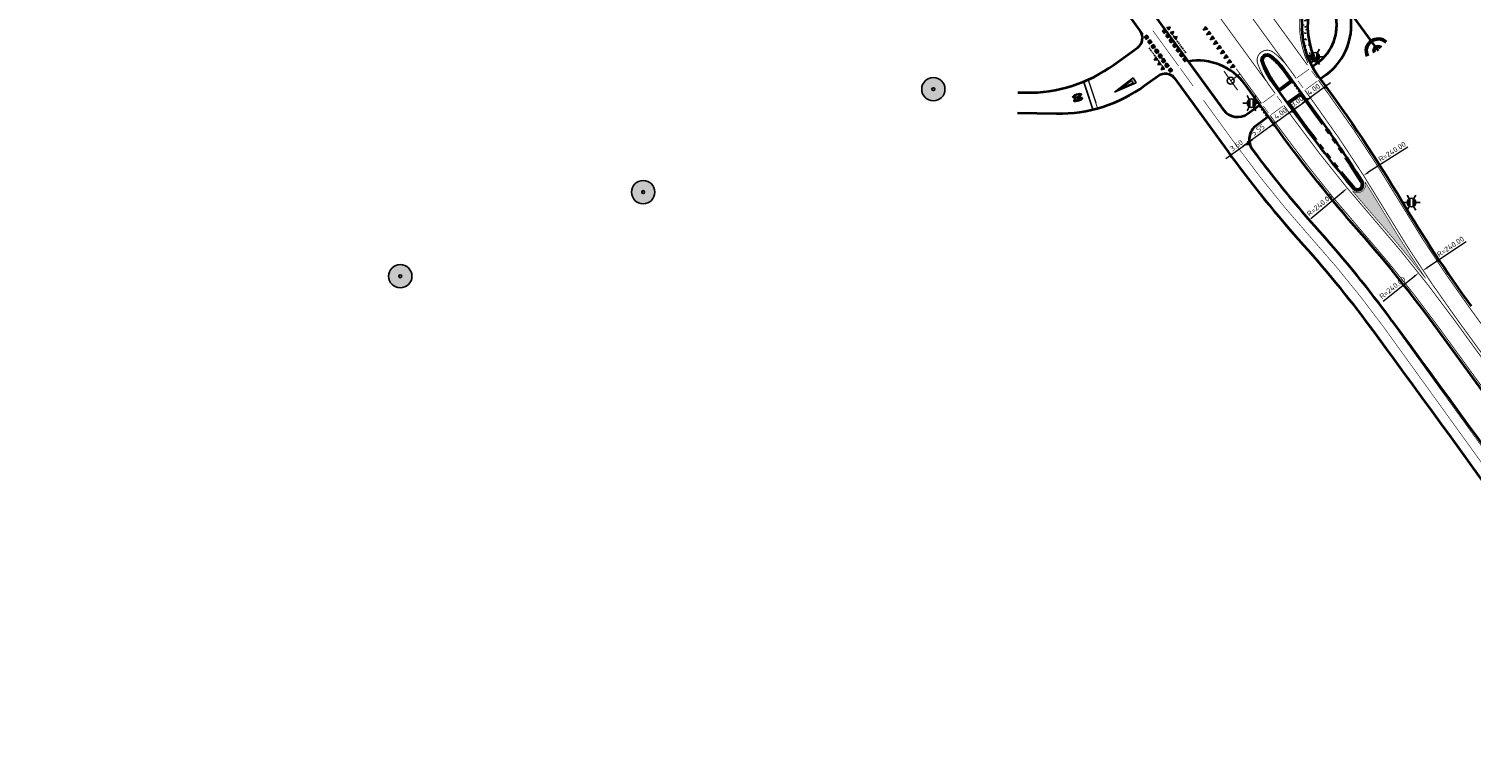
# Model space of a CAD drawing. Header units: metres. Extents: x 101623 to 104606, y 400821 to 405824.
# Tile 32 of 46: x 102924 to 103171, y 403768 to 403892. Entities that reach past the tile are written whole.
import ezdxf
from ezdxf.enums import TextEntityAlignment as Align

# ---------------------------------------------------------------- set-up
doc = ezdxf.new("R2010")
doc.units = ezdxf.units.M
doc.header["$LTSCALE"] = 0.5
for name, pattern in [('HIDDEN', [0.375, 0.25, -0.125]), ('VH-RWSBAND-SO', [24, 10, -2, 2, -2, 2, -2, 2, -2]), ('VW-1-1_STREEP', [2, 1, -1]), ('VW-3-3_STREEP', [6, 3, -3]), ('VW-30-270_STREEP', [3, 0.3, -2.7]), ('VW-5050_STREEP', [1, 0.5, -0.5])]:
    doc.linetypes.add(name, pattern=pattern)
doc.layers.get('Defpoints').update_dxf_attribs({"color": 4})
doc.layers.add('000___Hulplijn', color=150, linetype='Continuous', lineweight=13, plot=False)
doc.layers.add('_hulplijn voor arcering', color=1, linetype='HIDDEN', plot=False)
for name, color, linetype, lineweight in [('B-WE-GR-BOOM-A', 63, 'Continuous', 25), ('B-WE-GR-BOOM-S', 253, 'Continuous', 25), ('N-WE-GW-GRONDWERKLIJN-G', 90, 'Continuous', 50), ('N-WE-IE-MEUBILAIR_WEGMEUBILAIR_LICHTMAST-S-500', 7, 'Continuous', 25), ('N-WE-VH-KANTOPSLUITING_TROTTOIRBAND_RWS-G', 210, 'VH-RWSBAND-SO', 35), ('N-WE-VH-KANTVERHARDING-G', 210, 'Continuous', 35), ('N-WE-VH-KANTVERHARDING-G_2', 4, 'Continuous', 35), ('N-WE-VW-BEWEGWIJZERING_DRAAGCONSTRUCTIE-S', 10, 'Continuous', 25), ('N-WE-VW-MARKERING_DWARS-S', 7, 'Continuous', 25), ('N-WE-VW-MARKERING_DWARS_OVERSTEEK_KANALISATIESTREEP50_010-G', 7, 'VW-5050_STREEP', 13), ('N-WE-VW-MARKERING_DWARS_STOPSTREEP_030-G', 7, 'Continuous', 25), ('N-WE-VW-MARKERING_LANGS_STREEP_11_015-G', 7, 'VW-1-1_STREEP', 35), ('N-WE-VW-MARKERING_LANGS_STREEP_30270_010-G', 7, 'VW-30-270_STREEP', 13), ('N-WE-VW-MARKERING_LANGS_STREEP_33_015-G', 7, 'VW-3-3_STREEP', 13), ('N-WE-VW-MARKERING_LANGS_STREEP_DOORGETROKKEN_010-G', 7, 'Continuous', 13), ('N-WE-VW-MARKERING_LANGS_STREEP_DOORGETROKKEN_015-G', 7, 'Continuous', 13), ('N-WE-VW-MARKERING_SYMBOOL-S', 7, 'Continuous', 25), ('N-WE-VW-MARKERING_VERKEERSTEKEN-S', 7, 'Continuous', 25), ('N-WE-WH-DUIKER-G', 150, 'Continuous', 35), ('X-XX-AL-M', 7, 'Continuous', 18), ('X-XX-AL_BINDEND-M', 10, 'Continuous', 18)]:
    doc.layers.add(name, color=color, linetype=linetype, lineweight=lineweight)
doc.layers.add('N-WE-VH-GESLOTENVERHARDING_BETON-A-500', color=7, linetype='Continuous', lineweight=18, true_color=0xcc0000)
doc.styles.add('NLCS-ISO', font='NLCS-ISO.ttf')
doc.styles.add('NLCS-ISO-M500-T18', font='NLCS-ISO.ttf', dxfattribs={"height": 0.9})
doc.dimstyles.new('NLCS-M500-T18-PIJL_L2_H2', dxfattribs={"dimscale": 0.5, "dimtxt": 2.5, "dimasz": 1.8, "dimexe": 2, "dimexo": 2, "dimgap": 0.7, "dimtad": 1, "dimzin": 0, "dimdsep": 46, "dimtxsty": 'NLCS-ISO-M500-T18', "dimcen": 0, "dimdle": 2, "dimclrd": 256, "dimclre": 256, "dimclrt": 256, "dimazin": 0, "dimtfac": 1, "dimtdec": 3, "dimtofl": 0, "dimtmove": 0, "dimatfit": 3, "dimfxl": 2, "dimfxlon": 1, "dimtfillclr": 256, "dimtolj": 1, "dimtzin": 0, "dimlwd": -1, "dimlwe": -1, "dimarcsym": 0})
doc.dimstyles.new('NLCS-M500-T18-SCHRAP_L2_H2', dxfattribs={"dimscale": 0.5, "dimtxt": 2.5, "dimasz": 1.008, "dimexe": 2, "dimexo": 2, "dimgap": 0.7, "dimtad": 1, "dimzin": 0, "dimdsep": 46, "dimtxsty": 'NLCS-ISO-M500-T18', "dimblk": 'OBLIQUE', "dimcen": 0, "dimdle": 2, "dimclrd": 256, "dimclre": 256, "dimclrt": 256, "dimazin": 0, "dimtfac": 1, "dimtdec": 3, "dimtofl": 0, "dimtmove": 0, "dimatfit": 3, "dimldrblk": 'OBLIQUE', "dimfxl": 2, "dimfxlon": 1, "dimtfillclr": 256, "dimtolj": 1, "dimtzin": 0, "dimlwd": -1, "dimlwe": -1, "dimarcsym": 0})

# ---------------------------------------------------------------- blocks, each defined once
blk = doc.blocks.new('_Oblique')
at = {"color": 0, "linetype": 'ByBlock', "lineweight": -2}
blk.add_line((-0.5, -0.5), (0.5, 0.5), dxfattribs=at)
blk = doc.blocks.new('*D92')
at = {"layer": 'Defpoints', "color": 0, "transparency": 16777216}
for p in [(103132.76, 403872.94), (103129.84, 403870.82), (103130.1, 403870.46)]:
    blk.add_point(p, dxfattribs=at)
at = {"layer": 'X-XX-AL_BINDEND-M', "transparency": 16777216}
for p, q in [((103133.82, 403873.17), (103129.29, 403869.88)), ((103133.01, 403872.58), (103133.6, 403871.77)), ((103130.1, 403870.46), (103130.69, 403869.65))]:
    blk.add_line(p, q, dxfattribs=at)
at = {"layer": 'X-XX-AL_BINDEND-M', "transparency": 16777216, "xscale": 0.504, "yscale": 0.504, "zscale": 0.504}
for p, rotation in [((103133.01, 403872.58), 36.01054007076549), ((103130.1, 403870.46), 216.0105400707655)]:
    blk.add_blockref('_Oblique', p, dxfattribs=dict(at, rotation=rotation))
at = {"layer": 'X-XX-AL_BINDEND-M', "transparency": 16777216, "insert": (103131.09, 403872.17), "char_height": 0.9, "attachment_point": 5, "rotation": 36.0105, "style": 'NLCS-ISO-M500-T18'}
blk.add_mtext('\\A1;3.60', dxfattribs=at)
blk = doc.blocks.new('N-SVW-MARKERING_SYMBOOL_60_1.6')
h = blk.add_hatch(color=256)
edge = h.paths.add_edge_path()
edge.add_ellipse((-0.33, 0.78), major_axis=(0, 0.82), ratio=0.336382, start_angle=303.6959, end_angle=474.2814)
edge.add_ellipse((-0.33, 0.49), major_axis=(0, 0.489), ratio=0.505908, start_angle=95.6444, end_angle=402.9072)
edge.add_ellipse((-0.33, 0.76), major_axis=(0, 0.558), ratio=0.305832, start_angle=322.9921, end_angle=440.7858, ccw=False)
edge.add_line((-0.23, 1.2), (-0.1, 1.23))
edge = h.paths.add_edge_path(flags=16)
edge.add_ellipse((-0.33, 0.49), major_axis=(0, -0.289), ratio=0.449292, start_angle=0, end_angle=360)
edge = h.paths.add_edge_path()
edge.add_ellipse((0.33, 0.78), major_axis=(0, 0.82), ratio=0.336382, start_angle=0, end_angle=360)
edge = h.paths.add_edge_path(flags=16)
edge.add_ellipse((0.32, 0.76), major_axis=(0, 0.558), ratio=0.305832, start_angle=0, end_angle=360)
at = {"flags": 128}
blk.add_lwpolyline([(-0.23, 1.2), (-0.1, 1.23)], dxfattribs=at)
for centre, major_axis, ratio, start_param, end_param in [((-0.33, 0.78), (0, 0.82), 0.336382, 5.300493, 8.277772), ((-0.33, 0.76), (0, 0.558), 0.305832, 5.637276, 7.693163), ((-0.33, 0.76), (0, 0.558), 0.305832, 8.774311, 10.075245)]:
    blk.add_ellipse(centre, major_axis=major_axis, ratio=ratio, start_param=start_param, end_param=end_param)
at = {"extrusion": (0, 0, -1)}
blk.add_ellipse((-0.33, 0.49), major_axis=(0, 0.489), ratio=0.505908, start_param=-0.748871, end_param=4.613876, dxfattribs=at)
for centre, major_axis, ratio in [((-0.33, 0.49), (0, -0.289), 0.449292), ((0.33, 0.78), (0, 0.82), 0.336382), ((0.32, 0.76), (0, 0.558), 0.305832)]:
    blk.add_ellipse(centre, major_axis=major_axis, ratio=ratio)
blk = doc.blocks.new('N-SVW-MARKERING_VERKEERSTEKEN_VOORWAARSCHUWINGSDRIEHOEK_4.0')
h = blk.add_hatch(color=256)
h.paths.add_polyline_path([(0.5, 4), (0, 4), (-0.5, 4), (0, 0)])
h.paths.add_polyline_path([(0.29, 3.5), (0, 1.21), (-0.29, 3.5), (0, 3.5)], flags=16)
for p, q in [((0, 0), (-0.5, 4)), ((0, 4), (-0.5, 4)), ((0, 1.21), (-0.29, 3.5)), ((0, 3.5), (-0.29, 3.5)), ((0, 0), (0.5, 4)), ((0, 4), (0.5, 4)), ((0, 1.21), (0.29, 3.5)), ((0, 3.5), (0.29, 3.5))]:
    blk.add_line(p, q)
blk = doc.blocks.new('SVW-MARKERING_DWARS_DRIEHOEK_50 50')
blk.add_lwpolyline([(0.25, -0.25), (0.5, 0.25), (0, 0.25)], close=True)
blk.add_solid([(0, 0.25), (0.5, 0.25), (0.25, -0.25), (0.5, 0.25)])
blk = doc.blocks.new('SVW-MARKERING_DWARS_OVERSTEEK_BLOKSTREEP_050')
blk.add_lwpolyline([(0, -0.25), (0.5, -0.25), (0.5, 0.25), (0, 0.25)], close=True)
blk.add_solid([(0, 0.25), (0.5, 0.25), (0, -0.25), (0.5, -0.25)])
blk = doc.blocks.new('SVW-MARKERING_DWARS_DRIEHOEK_50 70')
blk.add_hatch(color=256).paths.add_polyline_path([(0.5, 0.35), (0, 0.35), (0.25, -0.35)])
blk.add_lwpolyline([(0.25, -0.35), (0.5, 0.35), (0, 0.35)], close=True)
blk = doc.blocks.new('*D95')
at = {"layer": 'Defpoints', "color": 0, "transparency": 16777216}
for p in [(103362.77, 403983.92), (103163.12, 403850.73)]:
    blk.add_point(p, dxfattribs=at)
at = {"layer": 'X-XX-AL-M', "transparency": 16777216}
blk.add_line((103170.52, 403855.67), (103163.87, 403851.23), dxfattribs=at)
blk.add_solid([(103163.78, 403851.35), (103163.95, 403851.1), (103163.12, 403850.73)], dxfattribs=at)
at = {"layer": 'X-XX-AL-M', "transparency": 16777216, "insert": (103167.84, 403854.84), "char_height": 0.9, "attachment_point": 5, "rotation": 33.7078, "style": 'NLCS-ISO-M500-T18'}
blk.add_mtext('\\A1;R=240.00', dxfattribs=at)
blk = doc.blocks.new('*D96')
at = {"layer": 'Defpoints', "color": 0, "transparency": 16777216}
for p in [(103162.37, 403850.31), (102974.34, 403701.16)]:
    blk.add_point(p, dxfattribs=at)
at = {"layer": 'X-XX-AL-M', "transparency": 16777216}
blk.add_line((103156.27, 403845.47), (103161.66, 403849.75), dxfattribs=at)
blk.add_solid([(103161.57, 403849.86), (103161.75, 403849.63), (103162.37, 403850.31)], dxfattribs=at)
at = {"layer": 'X-XX-AL-M', "transparency": 16777216, "insert": (103157.88, 403847.77), "char_height": 0.9, "attachment_point": 5, "rotation": 38.4227, "style": 'NLCS-ISO-M500-T18'}
blk.add_mtext('\\A1;R=240.00', dxfattribs=at)
blk = doc.blocks.new('*D97')
at = {"layer": 'Defpoints', "color": 0, "transparency": 16777216}
for p in [(103108.97, 403927.32), (102924.47, 403773.82)]:
    blk.add_point(p, dxfattribs=at)
at = {"layer": 'X-XX-AL-M', "transparency": 16777216}
blk.add_line((103115.52, 403932.77), (103109.66, 403927.89), dxfattribs=at)
blk.add_solid([(103109.56, 403928.01), (103109.75, 403927.78), (103108.97, 403927.32)], dxfattribs=at)
at = {"layer": 'X-XX-AL-M', "transparency": 16777216, "insert": (103112.94, 403931.66), "char_height": 0.9, "attachment_point": 5, "rotation": 39.759, "style": 'NLCS-ISO-M500-T18'}
blk.add_mtext('\\A1;R=240.00', dxfattribs=at)
blk = doc.blocks.new('*U147')
at = {"linetype": 'ByBlock', "const_width": 0.1, "flags": 128}
for points in [[(0, 0), (-0.58, 0.82)], [(0, 0), (0.81, 0.59)], [(0, 0), (0.59, -0.81)]]:
    blk.add_lwpolyline(points, dxfattribs=at)
at = {"linetype": 'ByBlock'}
blk.add_circle((0, 0), 0.3, dxfattribs=at)
blk = doc.blocks.new('*D151')
at = {"layer": 'Defpoints', "color": 0, "transparency": 16777216}
for p in [(103097.89, 403938.45), (102898.19, 403805.34)]:
    blk.add_point(p, dxfattribs=at)
at = {"layer": 'X-XX-AL-M', "transparency": 16777216}
blk.add_line((103091.91, 403934.47), (103097.14, 403937.95), dxfattribs=at)
blk.add_solid([(103097.06, 403938.08), (103097.22, 403937.83), (103097.89, 403938.45)], dxfattribs=at)
at = {"layer": 'X-XX-AL-M', "transparency": 16777216, "insert": (103093.71, 403936.63), "char_height": 0.9, "attachment_point": 5, "rotation": 33.6856, "style": 'NLCS-ISO-M500-T18'}
blk.add_mtext('\\A1;R=240.00', dxfattribs=at)
blk = doc.blocks.new('SGR-BOOM_ARC-SO')
at = {"layer": 'B-WE-GR-BOOM-A'}
h = blk.add_hatch(color=256, dxfattribs=at)
h.dxf.hatch_style = 1
edge = h.paths.add_edge_path()
edge.add_arc((0, 0), 2, 0, 360)
at = {"color": 0, "linetype": 'ByBlock', "lineweight": -2}
for radius in [2, 0.25]:
    blk.add_circle((0, 0), radius, dxfattribs=at)
blk = doc.blocks.new('SVW-MARKERING_DWARS_DRIEHOEK_30 30')
blk.add_lwpolyline([(0.15, -0.15), (0.3, 0.15), (0, 0.15)], close=True)
blk.add_solid([(0, 0.15), (0.3, 0.15), (0.15, -0.15), (0.3, 0.15)])
blk = doc.blocks.new('SIE-WEG_LICHTMAST-SO')
h = blk.add_hatch(color=256)
h.paths.add_polyline_path([(1.38, 0.59, 0.658505), (-1.38, 0.59)])
h.paths.add_polyline_path([(-1.38, -0.59, 0.658505), (1.38, -0.59)])
at = {"flags": 128}
for points in [[(-2.6, 1.5), (-1.3, 0.75)], [(-1.38, 0.59), (1.38, 0.59)], [(0, 1.5), (0, 3)], [(1.3, 0.75), (2.6, 1.5)], [(-2.6, -1.5), (-1.3, -0.75)], [(-1.38, -0.59), (1.38, -0.59)], [(0, -1.5), (0, -3)], [(2.6, -1.5), (1.3, -0.75)]]:
    blk.add_lwpolyline(points, dxfattribs=at)
blk.add_circle((0, 0), 1.5)
at = {"style": 'NLCS-ISO'}
blk.add_attdef('TYPE', text='', height=1.8, dxfattribs=at).set_placement((0, 3), align=Align.BOTTOM_CENTER)

msp = doc.modelspace()

# ---------------------------------------------------------------- hatches: boundary and pattern name
at = {"layer": 'N-WE-VH-GESLOTENVERHARDING_BETON-A-500'}
h = msp.add_hatch(dxfattribs=at)
h.set_pattern_fill('AVH-BETON-SO', color=256, scale=0.5, pattern_type=2)
h.set_pattern_definition([(45, (103149.5688, 403904.6003), (0, 2.12132), [0.07071, -1.025305, 0, -1.025305]), (45, (103149.6843, 403904.5525), (0, 2.12132), [0.07071, -1.025305, 0, -1.025305]), (337.5, (103149.6188, 403904.6503), (-1e-09, -2.12132), [0.125, -0.749294, 0, -0.74794]), (337.5, (103149.5688, 403904.6003), (-1e-09, -2.12132), [0.125, -0.749294, 0, -0.74794]), (60, (103149.0688, 403904.1003), (-1, 1.73205), [0.09375, -0.953125, 0, -0.953125]), (120, (103149.0688, 403904.1003), (-2, 4e-09), [0.09375, -0.953125, 0, -0.953125]), (0, (103149.0219, 403904.1815), (1, 1.73205), [0.09375, -0.953125, 0, -0.953125])])
h.paths.add_polyline_path([(103149.069, 403904.1), (103149.081, 403904.109, -0.0424877), (103150.309, 403906.24), (103148.48, 403904.909, 0.3750371), (103144.099, 403885.674), (103144.916, 403886.268, -0.3722745)])
at = {"layer": 'N-WE-VW-MARKERING_VERKEERSTEKEN-S', "ltscale": 2}
h = msp.add_hatch(color=256, dxfattribs=at)
h.dxf.hatch_style = 1
edge = h.paths.add_edge_path()
edge.add_arc((102950.557, 403737.986), 239.625, 30.82106, 32.27821, ccw=False)
edge.add_arc((103362.767, 403983.918), 240.375, 210.82106, 214.029)
edge.add_arc((102974.338, 403701.155), 240.375, 38.07747, 41.28541)
edge.add_arc((103335.025, 404017.864), 239.625, 219.82826, 221.28541, ccw=False)
edge.add_arc((103151.871, 403865.452), 1.375, 230.74028, 381.36619)

# ---------------------------------------------------------------- linework, layer by layer
at = {"layer": '000___Hulplijn'}
msp.add_line((103105.629, 403883.452), (103106.939, 403879.488), dxfattribs=at)
at = {"layer": '_hulplijn voor arcering', "ltscale": 2, "flags": 128}
for points in [[(103119.808, 403891.631), (103122.453, 403887.991)], [(103116.087, 403888.926), (103118.732, 403885.286)], [(103116.693, 403889.367), (103119.339, 403885.727)]]:
    msp.add_lwpolyline(points, dxfattribs=at)
at = {"layer": 'N-WE-GW-GRONDWERKLIJN-G'}
for radius in [2.02, 0.707]:
    msp.add_arc((103155.396, 403888.429), radius, 45.89093, 207.64548, dxfattribs=at)
at = {"layer": 'N-WE-VH-KANTOPSLUITING_TROTTOIRBAND_RWS-G'}
for p, q in [((103140.454, 403883.302), (103139.273, 403884.925)), ((103137.534, 403882.98), (103138.391, 403881.803)), ((103138.391, 403881.803), (103140.454, 403883.302)), ((103142.19, 403880.917), (103140.127, 403879.418)), ((103140.127, 403879.418), (103141.76, 403877.175)), ((103143.822, 403878.675), (103142.19, 403880.917))]:
    msp.add_line(p, q, dxfattribs=at)
for centre, radius, start, end in [((103136.36, 403886.789), 0.775, 53.08456, 200.42483), ((103149.48, 403891.675), 14.775, 200.42483, 216.05323), ((103129.753, 403877.995), 11.775, 36.05323, 53.08456), ((102950.557, 403737.986), 239.05, 32.34079, 36.05323), ((103335.025, 404017.864), 239.05, 216.05323, 219.76567), ((103151.871, 403865.452), 0.775, 219.76567, 32.34079)]:
    msp.add_arc(centre, radius, start, end, dxfattribs=at)
at = {"layer": 'N-WE-VH-KANTVERHARDING-G', "ltscale": 2}
msp.add_line((103211.969, 403776.949), (103165.723, 403840.477), dxfattribs=at)
for points in [[(103150.309, 403906.24), (103148.48, 403904.909, 0.4142136), (103145.181, 403883.954), (103145.409, 403883.641, -0.0260008), (103159.475, 403862.63, 0.0228337), (103171.382, 403844.596)], [(103149.081, 403904.109), (103149.069, 403904.1, 0.372858), (103144.929, 403886.242)], [(103165.723, 403840.477, 0.0228337), (103152.22, 403857.349, -0.0228337), (103138.344, 403874.688), (103132.567, 403882.625, 0.2847517), (103122.809, 403886.599)]]:
    msp.add_lwpolyline(points, format="xyb", dxfattribs=at)
at = {"layer": 'N-WE-VH-KANTVERHARDING-G'}
for points in [[(103093.557, 403881.259), (103094.931, 403881.237, 0.1627474), (103110.047, 403886.022), (103114.136, 403888.998, 0.4142136), (103114.575, 403891.792)], [(103093.501, 403877.759), (103100.201, 403877.652, 0.1627474), (103115.317, 403882.437), (103117.667, 403884.148, -0.4142136), (103120.461, 403883.708)]]:
    msp.add_lwpolyline(points, format="xyb", dxfattribs=at)
at = {"layer": 'N-WE-VH-KANTVERHARDING-G', "ltscale": 2}
msp.add_lwpolyline([(103144.004, 403878.808), (103139.454, 403885.057, 0.0744503), (103136.96, 403887.589, 0.7490506), (103135.423, 403886.441, 0.0682977), (103137.353, 403882.847), (103141.578, 403877.042, 0.0162), (103151.102, 403864.812, 0.9372177), (103152.716, 403865.987, 0.0162)], format="xyb", close=True, dxfattribs=at)
at = {"layer": 'N-WE-VH-KANTVERHARDING-G_2', "ltscale": 2}
for p, q in [((103112.894, 403900.218), (103128.852, 403878.298)), ((103145.013, 403886.338), (103144.123, 403885.691)), ((103120.461, 403883.708), (103129.539, 403871.237)), ((103146.483, 403884.316), (103145.46, 403883.572)), ((103138.341, 403881.489), (103140.768, 403883.253)), ((103142.239, 403881.232), (103139.813, 403879.468)), ((103133.041, 403877.637), (103135.122, 403879.149)), ((103136.592, 403877.127), (103134.528, 403875.627))]:
    msp.add_line(p, q, dxfattribs=at)
at = {"layer": 'N-WE-VH-KANTVERHARDING-G_2'}
msp.add_line((103109.984, 403898.1), (103114.575, 403891.792), dxfattribs=at)
at = {"layer": 'N-WE-VH-KANTVERHARDING-G_2', "ltscale": 2, "flags": 128}
msp.add_lwpolyline([(103157.793, 403842.118, -0.0128393), (103258.886, 403697.041, -0.0257895), (103342.649, 403554.52), (103382.594, 403477.751, -0.0044758), (103394.805, 403453.761)], format="xyb", dxfattribs=at)
at = {"layer": 'N-WE-VH-KANTVERHARDING-G_2', "ltscale": 2}
for centre, radius, start, end in [((103140.31, 403892.809), 8, 306.01054, 13.23228), ((103140.31, 403892.809), 10.5, 306.01054, 13.23228), ((103131.277, 403880.063), 3, 216.05323, 306.01054), ((103136.292, 403873.2), 3, 126.01054, 216.74753), ((103294.144, 403991.063), 203.6, 216.05323, 221.91116), ((103294.144, 403991.063), 200, 216.74753, 221.91116), ((102993.792, 403721.467), 203.6, 36.34079, 41.91116), ((102993.792, 403721.467), 200, 36.34079, 41.91116), ((100383.951, 401801.486), 3440, 33.398401, 36.340791)]:
    msp.add_arc(centre, radius, start, end, dxfattribs=at)
at = {"layer": 'N-WE-VW-MARKERING_DWARS_OVERSTEEK_KANALISATIESTREEP50_010-G', "ltscale": 2, "const_width": 0.1, "flags": 128}
for points in [[(103116.743, 403891.874), (103121.157, 403885.81)], [(103143.539, 403885.266), (103141.516, 403883.797)], [(103143.995, 403884.98), (103144.877, 403883.767)], [(103137.593, 403880.945), (103135.571, 403879.475)], [(103141.65, 403883.273), (103142.533, 403882.06)], [(103145.01, 403883.245), (103142.988, 403881.775)], [(103135.708, 403878.947), (103136.591, 403877.735)], [(103139.064, 403878.924), (103137.042, 403877.454)], [(103138.052, 403880.654), (103138.935, 403879.441)]]:
    msp.add_lwpolyline(points, dxfattribs=at)
at = {"layer": 'N-WE-VW-MARKERING_DWARS_STOPSTREEP_030-G', "flags": 128}
for points, const_width in [([(103105.629, 403883.452), (103107.249, 403878.548)], 0.15), ([(103104.869, 403883.123), (103106.448, 403878.341)], 0.3)]:
    msp.add_lwpolyline(points, dxfattribs=dict(at, const_width=const_width))
at = {"layer": 'N-WE-VW-MARKERING_LANGS_STREEP_11_015-G', "ltscale": 2, "const_width": 0.15, "flags": 128}
for points in [[(103123.551, 403908.135), (103139.736, 403885.902)], [(103119.938, 403905.538), (103136.123, 403883.305)], [(103134.147, 403898.508), (103143.269, 403885.977)]]:
    msp.add_lwpolyline(points, dxfattribs=at)
at = {"layer": 'N-WE-VW-MARKERING_LANGS_STREEP_30270_010-G', "ltscale": 2, "const_width": 0.1, "flags": 128}
msp.add_lwpolyline([(104266.736, 401930.649), (104266.584, 401931.47), (104266.147, 401934.377), (104265.742, 401937.187), (104265.396, 401940.246), (104264.998, 401943.228), (104264.67, 401946.288), (104264.375, 401949.24), (104263.642, 401956.947), (104263.635, 401957.021), (104263.253, 401961.045), (104262.676, 401967.053), (104261.464, 401978.839), (104259.846, 401993.818), (104259.213, 401999.841), (104258.499, 402005.893), (104257.831, 402011.709), (104256.785, 402020.692), (104256.101, 402026.543), (104255.379, 402032.509), (104254.629, 402038.447), (104253.902, 402044.384), (104253.161, 402050.325), (104252.327, 402056.423), (104251.526, 402062.39), (104249.38, 402076.912), (104247.208, 402091.631), (104244.917, 402106.5), (104242.698, 402121.19), (104240.879, 402133.528), (104239.741, 402142.076), (104238.705, 402150.875), (104238.219, 402155.456), (104237.126, 402165.79), (104235.586, 402180.628), (104234.186, 402192.635), (104232.843, 402204.412), (104231.456, 402216.19), (104229.64, 402231.178), (104228.209, 402240.31), (104226.279, 402251.92), (104225.783, 402254.828), (104224.724, 402261.028), (104223.338, 402269.732), (104222.041, 402278.375), (104221.223, 402284.423), (104220.599, 402290.371), (104220.078, 402296.304), (104219.651, 402302.135), (104219.478, 402305.432), (104219.043, 402317.17), (104219.043, 402329.098), (104218.954, 402341.152), (104218.836, 402353.118), (104218.797, 402354.47), (104218.413, 402367.993), (104217.778, 402382.933), (104216.848, 402397.916), (104216.165, 402409.967), (104215.774, 402415.843), (104215.507, 402421.771), (104215.545, 402424.619), (104215.705, 402427.745), (104216.013, 402430.781), (104216.632, 402433.583), (104217.403, 402436.579), (104218.605, 402439.656), (104221.108, 402444.787), (104223.897, 402450.009), (104228.017, 402456.956), (104228.767, 402458.221), (104231.575, 402462.943), (104237.932, 402473.23), (104239.476, 402475.676), (104242.633, 402480.807), (104245.77, 402485.814), (104250.548, 402493.439), (104257.354, 402504.48, 0.1602328), (104264.91, 402536.083, 0.0821175), (104256.935, 402567.72), (104242.196, 402601.556, 0.2315962), (104234.293, 402608.278), (104230.092, 402609.349, -0.0065845), (104217.227, 402612.811, -0.0137144), (104190.75, 402621.1, 0.0128011), (104166.781, 402628.653, -0.0120204), (104097.54, 402650.351, -0.1099032), (104016.573, 402699.62), (103920.204, 402792.241, -0.0018987), (103892.875, 402818.708), (103750.775, 402957.376, 0.0001042), (103747.198, 402960.864, 0.0002083), (103745.413, 402962.603, 0.0004167), (103742.436, 402965.496, 0.0005208), (103740.055, 402967.801, 0.0007292), (103737.194, 402970.557, 0.0008333), (103734.689, 402972.956, 0.0010417), (103731.869, 402975.635, 0.0011458), (103729.3, 402978.055, 0.0013542), (103726.493, 402980.672, 0.0014583), (103723.878, 402983.083, 0.0181422), (103691.262, 403010.871, 0.0014583), (103688.466, 403013.07, 0.0013542), (103685.436, 403015.426, 0.0011458), (103682.64, 403017.577, 0.0010417), (103679.547, 403019.936, 0.0008333), (103676.78, 403022.029, 0.0007292), (103673.605, 403024.416, 0.0005208), (103670.951, 403026.4, 0.0004167), (103667.622, 403028.88, 0.0002083), (103665.621, 403030.366, 0.0009626), (103628.496, 403057.812, -0.1093961), (103542.622, 403156.079, -0.009599), (103507.095, 403224.142), (103393.194, 403452.959, 0.0044758), (103380.997, 403476.92), (103341.052, 403553.689, 0.0257895), (103257.383, 403696.05, 0.0128393), (103156.343, 403841.051, 0.0243101), (103143.968, 403856.265, -0.0255656), (103130.994, 403872.296), (103125.427, 403879.944)], format="xyb", dxfattribs=at)
at = {"layer": 'N-WE-VW-MARKERING_LANGS_STREEP_33_015-G', "ltscale": 2, "const_width": 0.15, "flags": 128}
for points in [[(103148.26, 403905.212, 0.3578565), (103143.353, 403886.329)], [(103159.153, 403862.438, 0.0228337), (103146.934, 403880.941)], [(103138.648, 403874.909, 0.0228337), (103152.502, 403857.596)], [(103159.153, 403862.438, 0.0228337), (103171.079, 403844.376)], [(103166.026, 403840.697, 0.0228337), (103152.502, 403857.596)]]:
    msp.add_lwpolyline(points, format="xyb", dxfattribs=at)
for points in [[(103145.172, 403883.363), (103146.934, 403880.941)], [(103136.88, 403877.337), (103138.648, 403874.909)], [(103171.079, 403844.376), (103217.325, 403780.848)], [(103166.026, 403840.697), (103212.272, 403777.17)]]:
    msp.add_lwpolyline(points, dxfattribs=at)
at = {"layer": 'N-WE-VW-MARKERING_LANGS_STREEP_DOORGETROKKEN_010-G', "ltscale": 2, "const_width": 0.1, "flags": 128}
for points in [[(103115.114, 403891.307), (103110.105, 403898.188)], [(103145.131, 403886.239), (103144.241, 403885.592)], [(103129.66, 403871.325), (103120.117, 403884.435)], [(103121.451, 403885.406), (103123.662, 403882.37)], [(103146.425, 403884.459), (103145.402, 403883.716)], [(103136.504, 403877.248), (103134.44, 403875.748)]]:
    msp.add_lwpolyline(points, dxfattribs=at)
for points in [[(103145.101, 403886.217, 0.3020213), (103148.243, 403894.675, 0.3020213)], [(103146.395, 403884.437, 0.3020213), (103150.385, 403895.178, 0.3020213)], [(103122.785, 403886.377), (103128.731, 403878.209, 0.4139953), (103133.129, 403877.515), (103135.21, 403879.028)], [(103134.44, 403875.748, 0.4179861), (103133.768, 403871.315)], [(103129.66, 403871.325, 0.0255656), (103142.74, 403855.163)], [(103133.768, 403871.315, 0.0225344), (103145.196, 403857.367)], [(103151.001, 403864.387, 0.7716751), (103153.152, 403865.953)], [(103151.001, 403864.387, 0.0063581), (103154.963, 403859.757)], [(103156.34, 403860.76, 0.0063581), (103153.152, 403865.953)], [(103163.556, 403849.401, 0.0139982), (103154.963, 403859.757)], [(103156.34, 403860.76, 0.0139982), (103163.556, 403849.401)], [(103157.672, 403842.029, 0.0243101), (103145.196, 403857.367)], [(103155.014, 403840.074, 0.0243101), (103142.74, 403855.163)], [(103157.672, 403842.029, -0.0128393), (103258.76, 403696.959, -0.0257895), (103342.516, 403554.45), (103382.461, 403477.682, -0.0044758), (103394.671, 403453.694)], [(103155.014, 403840.074, -0.0128393), (103256.005, 403695.142, -0.0257895), (103339.589, 403552.927), (103379.534, 403476.158, -0.0044758), (103391.716, 403452.224)]]:
    msp.add_lwpolyline(points, format="xyb", dxfattribs=at)
at = {"layer": 'N-WE-VW-MARKERING_LANGS_STREEP_DOORGETROKKEN_015-G', "ltscale": 2, "const_width": 0.15, "flags": 128}
for points in [[(103137.396, 403888.169, 0.7490506), (103134.743, 403886.187)], [(103134.743, 403886.187, 0.0682977), (103136.766, 403882.42)], [(103140.041, 403885.484, 0.0744503), (103137.396, 403888.169)], [(103156.662, 403860.952, 0.0228337), (103144.59, 403879.235)], [(103140.992, 403876.616, 0.0228337), (103154.681, 403859.51)], [(103168.371, 403842.404, 0.0228337), (103154.681, 403859.51)], [(103156.662, 403860.952, 0.0228337), (103168.734, 403842.669)]]:
    msp.add_lwpolyline(points, format="xyb", dxfattribs=at)
for points in [[(103131.071, 403885.317), (103135.409, 403879.358)], [(103140.041, 403885.484), (103141.355, 403883.679)], [(103136.766, 403882.42), (103137.755, 403881.063)], [(103142.826, 403881.658), (103144.59, 403879.235)], [(103139.226, 403879.042), (103140.992, 403876.616)], [(103210.651, 403784.324), (103168.371, 403842.404)], [(103211.015, 403784.589), (103168.734, 403842.669)]]:
    msp.add_lwpolyline(points, dxfattribs=at)
at = {"layer": 'N-WE-WH-DUIKER-G'}
msp.add_line((103155.485, 403888.42), (103131.806, 403920.693), dxfattribs=at)
at = {"layer": 'X-XX-AL-M'}
for p, q in [((103138.313, 403876.431), (103132.206, 403871.992)), ((103137.504, 403875.843), (103138.092, 403875.034)), ((103133.014, 403872.58), (103133.602, 403871.771)), ((103160.526, 403871.885), (103153.671, 403867.513)), ((103143.834, 403859.646), (103149.433, 403864.28))]:
    msp.add_line(p, q, dxfattribs=at)
for points in [[(103153.591, 403867.64), (103153.752, 403867.387), (103152.912, 403867.029)], [(103149.337, 403864.395), (103149.528, 403864.164), (103150.126, 403864.853)]]:
    msp.add_solid(points, dxfattribs=at)
at = {"layer": 'X-XX-AL_BINDEND-M'}
for p, q in [((103147.211, 403882.898), (103142.357, 403879.37)), ((103146.402, 403882.31), (103146.99, 403881.501)), ((103141.548, 403878.782), (103136.695, 403875.255)), ((103139.931, 403877.607), (103143.975, 403880.546)), ((103143.166, 403879.958), (103143.754, 403879.149)), ((103143.166, 403879.958), (103143.754, 403879.149)), ((103140.74, 403878.194), (103141.327, 403877.386)), ((103140.74, 403878.194), (103141.327, 403877.386)), ((103137.504, 403875.843), (103138.092, 403875.034))]:
    msp.add_line(p, q, dxfattribs=at)

# ---------------------------------------------------------------- block references
at = {"layer": 'B-WE-GR-BOOM-S'}
for p in [(103079.061, 403881.829), (103029.249, 403864.179), (102987.555, 403849.75)]:
    msp.add_blockref('SGR-BOOM_ARC-SO', p, dxfattribs=at)
at = {"layer": 'N-WE-IE-MEUBILAIR_WEGMEUBILAIR_LICHTMAST-S-500', "xscale": 0.5, "yscale": 0.5, "zscale": 0.5, "rotation": 90.00000000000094}
for p in [(103144.579, 403887.367), (103133.671, 403879.436), (103161.129, 403862.377)]:
    msp.add_blockref('SIE-WEG_LICHTMAST-SO', p, dxfattribs=at)
at = {"layer": 'N-WE-VW-BEWEGWIJZERING_DRAAGCONSTRUCTIE-S', "xscale": 1.999999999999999, "yscale": 1.999999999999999, "zscale": 1.999999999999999}
msp.add_blockref('*U147', (103130.113, 403883.286), dxfattribs=at)
at = {"layer": 'N-WE-VW-MARKERING_DWARS-S'}
for name, p, rotation in [('SVW-MARKERING_DWARS_OVERSTEEK_BLOKSTREEP_050', (103115.49, 403890.961), 306.0532340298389), ('SVW-MARKERING_DWARS_OVERSTEEK_BLOKSTREEP_050', (103118.584, 403891.978), 306.0532340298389), ('SVW-MARKERING_DWARS_OVERSTEEK_BLOKSTREEP_050', (103119.173, 403891.169), 306.0532340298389), ('SVW-MARKERING_DWARS_DRIEHOEK_50 50', (103119.687, 403892.162), 126.0547010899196), ('SVW-MARKERING_DWARS_DRIEHOEK_50 50', (103120.276, 403891.353), 126.0547010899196), ('SVW-MARKERING_DWARS_DRIEHOEK_50 50', (103120.864, 403890.545), 126.0547010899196), ('SVW-MARKERING_DWARS_DRIEHOEK_50 70', (103125.521, 403892.346), 306.05), ('SVW-MARKERING_DWARS_DRIEHOEK_50 70', (103126.11, 403891.537), 306.05), ('SVW-MARKERING_DWARS_DRIEHOEK_50 70', (103126.698, 403890.729), 306.05), ('SVW-MARKERING_DWARS_OVERSTEEK_BLOKSTREEP_050', (103116.078, 403890.153), 306.0532340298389), ('SVW-MARKERING_DWARS_OVERSTEEK_BLOKSTREEP_050', (103116.667, 403889.345), 306.0532340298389), ('SVW-MARKERING_DWARS_OVERSTEEK_BLOKSTREEP_050', (103117.255, 403888.536), 306.0532340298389), ('SVW-MARKERING_DWARS_OVERSTEEK_BLOKSTREEP_050', (103119.762, 403890.361), 306.0532340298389), ('SVW-MARKERING_DWARS_OVERSTEEK_BLOKSTREEP_050', (103120.35, 403889.552), 306.0532340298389), ('SVW-MARKERING_DWARS_OVERSTEEK_BLOKSTREEP_050', (103120.939, 403888.744), 306.0532340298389), ('SVW-MARKERING_DWARS_DRIEHOEK_50 70', (103127.287, 403889.92), 306.05), ('SVW-MARKERING_DWARS_DRIEHOEK_50 70', (103127.875, 403889.112), 306.05), ('SVW-MARKERING_DWARS_DRIEHOEK_50 70', (103128.464, 403888.303), 306.05), ('SVW-MARKERING_DWARS_DRIEHOEK_50 50', (103117.035, 403887.139), 306.0532340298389), ('SVW-MARKERING_DWARS_DRIEHOEK_50 50', (103117.624, 403886.331), 306.0532340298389), ('SVW-MARKERING_DWARS_OVERSTEEK_BLOKSTREEP_050', (103117.844, 403887.728), 306.0532340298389), ('SVW-MARKERING_DWARS_OVERSTEEK_BLOKSTREEP_050', (103118.432, 403886.919), 306.0532340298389), ('SVW-MARKERING_DWARS_OVERSTEEK_BLOKSTREEP_050', (103119.021, 403886.111), 306.0532340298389), ('SVW-MARKERING_DWARS_OVERSTEEK_BLOKSTREEP_050', (103121.527, 403887.935), 306.0532340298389), ('SVW-MARKERING_DWARS_OVERSTEEK_BLOKSTREEP_050', (103122.116, 403887.127), 306.0532340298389), ('SVW-MARKERING_DWARS_DRIEHOEK_50 70', (103129.052, 403887.495), 306.05), ('SVW-MARKERING_DWARS_DRIEHOEK_50 70', (103129.641, 403886.687), 306.05), ('SVW-MARKERING_DWARS_DRIEHOEK_50 70', (103130.229, 403885.878), 306.05), ('SVW-MARKERING_DWARS_DRIEHOEK_50 50', (103118.213, 403885.522), 306.0532340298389), ('SVW-MARKERING_DWARS_OVERSTEEK_BLOKSTREEP_050', (103119.61, 403885.302), 306.0532340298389), ('SVW-MARKERING_DWARS_DRIEHOEK_30 30', (103140.732, 403883.047), 306.01), ('SVW-MARKERING_DWARS_DRIEHOEK_30 30', (103141.085, 403882.562), 306.01), ('SVW-MARKERING_DWARS_DRIEHOEK_30 30', (103141.437, 403882.077), 306.01), ('SVW-MARKERING_DWARS_DRIEHOEK_30 30', (103141.79, 403881.591), 306.01), ('SVW-MARKERING_DWARS_DRIEHOEK_30 30', (103135.073, 403878.928), 306.01), ('SVW-MARKERING_DWARS_DRIEHOEK_30 30', (103135.425, 403878.442), 306.01), ('SVW-MARKERING_DWARS_DRIEHOEK_30 30', (103135.778, 403877.957), 306.01), ('SVW-MARKERING_DWARS_DRIEHOEK_30 30', (103136.131, 403877.472), 306.01)]:
    msp.add_blockref(name, p, dxfattribs=dict(at, rotation=rotation))
at = {"layer": 'N-WE-VW-MARKERING_SYMBOOL-S', "rotation": 108.2820671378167}
msp.add_blockref('N-SVW-MARKERING_SYMBOOL_60_1.6', (103104.58, 403880.641), dxfattribs=at)
at = {"layer": 'N-WE-VW-MARKERING_VERKEERSTEKEN-S', "rotation": 299.9337254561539}
msp.add_blockref('N-SVW-MARKERING_VERKEERSTEKEN_VOORWAARSCHUWINGSDRIEHOEK_4.0', (103110.172, 403881.341), dxfattribs=at)
at = {"layer": 'X-XX-AL-M', "xscale": 0.504, "yscale": 0.504, "zscale": 0.504}
for p, rotation in [((103137.504, 403875.843), 36.01054007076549), ((103133.014, 403872.58), 216.0105400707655)]:
    msp.add_blockref('_Oblique', p, dxfattribs=dict(at, rotation=rotation))
at = {"layer": 'X-XX-AL_BINDEND-M', "xscale": 0.504, "yscale": 0.504, "zscale": 0.504}
for p, rotation in [((103146.402, 403882.31), 36.010540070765), ((103140.74, 403878.194), 36.01054007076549), ((103140.74, 403878.194), 216.0105400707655), ((103143.166, 403879.958), 216.010540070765), ((103143.166, 403879.958), 36.01054007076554), ((103137.504, 403875.843), 216.0105400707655)]:
    msp.add_blockref('_Oblique', p, dxfattribs=dict(at, rotation=rotation))

# ---------------------------------------------------------------- texts
at = {"layer": 'X-XX-AL-M', "char_height": 0.9, "attachment_point": 5, "style": 'NLCS-ISO-M500-T18'}
for s, insert, rotation in [('\\A1;5.55', (103134.789, 403874.858), 36.01054), ('\\A1;R=240.00', (103157.828, 403871.113), 32.526), ('\\A1;R=240.00', (103145.396, 403861.977), 39.60907)]:
    msp.add_mtext(s, dxfattribs=dict(at, insert=insert, rotation=rotation))
at = {"layer": 'X-XX-AL_BINDEND-M', "char_height": 0.9, "attachment_point": 5, "rotation": 36.01054, "style": 'NLCS-ISO-M500-T18'}
for s, insert in [('\\A1;4.00', (103144.331, 403881.794)), ('\\A1;4.00', (103138.651, 403877.666)), ('\\A1;3.00', (103141.483, 403879.723))]:
    msp.add_mtext(s, dxfattribs=dict(at, insert=insert))

# ---------------------------------------------------------------- dimensions: what is measured, and where the dimension line sits
at = {"layer": 'X-XX-AL-M'}
for center, mpoint, picture, middle in [((103362.767, 403983.918), (103163.116, 403850.728), '*D95', (103168.287, 403854.177)), ((102898.185, 403805.341), (103097.888, 403938.453), '*D151', (103094.152, 403935.963)), ((102924.469, 403773.822), (103108.967, 403927.317), '*D97', (103113.448, 403931.045)), ((102974.338, 403701.155), (103162.365, 403850.305), '*D96', (103158.374, 403847.139))]:
    dim = msp.add_radius_dim(center=center, mpoint=mpoint, dimstyle='NLCS-M500-T18-PIJL_L2_H2', override={"dimpost": 'R=<>'}, dxfattribs=at)
    dim.commit()
    dim.dimension.update_dxf_attribs({"geometry": picture, "text_midpoint": middle, "dimtype": 164})
at = {"layer": 'X-XX-AL_BINDEND-M'}
dim = msp.add_linear_dim(base=(103130.102, 403870.463), p1=(103132.755, 403872.936), p2=(103129.843, 403870.82), angle=36.01054, dimstyle='NLCS-M500-T18-SCHRAP_L2_H2', dxfattribs=at)
dim.commit()
dim.dimension.update_dxf_attribs({"geometry": '*D92', "text_midpoint": (103131.088, 403872.169)})

doc.saveas('drawing.dxf')
